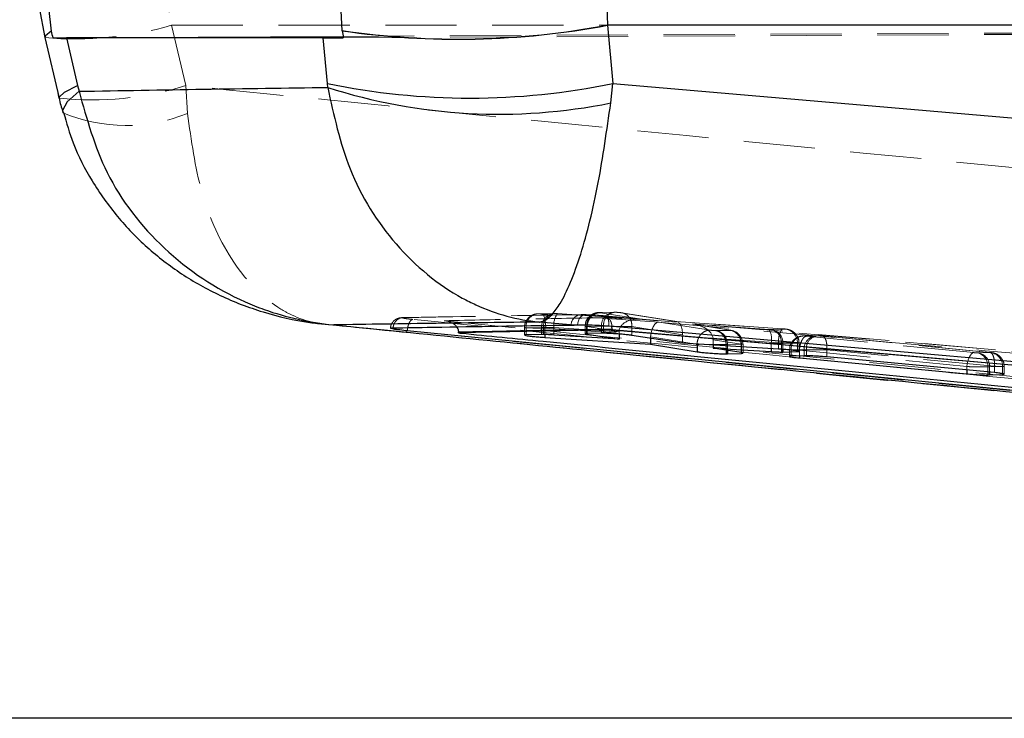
# Model space of a CAD drawing. Header units: millimetres. Extents: x 60 to 704, y 20 to 284.
# Tile 3 of 38: x 165 to 182, y 24 to 36. Entities that reach past the tile are written whole.
import ezdxf

# ---------------------------------------------------------------- set-up
doc = ezdxf.new("R2010")
doc.units = ezdxf.units.MM
doc.linetypes.add('HIDDEN', pattern=[1.905, 1.27, -0.635])

msp = doc.modelspace()

# ---------------------------------------------------------------- linework, layer by layer
at = {"color": 7, "linetype": 'Continuous', "lineweight": 25}
for p, q in [((170.5159, 35.9275), (170.3757, 38.667)), ((165.1099, 36.342), (165.2151, 35.8016)), ((165.2819, 36.342), (165.3293, 35.9172)), ((206.8562, 36.0265), (175.2478, 36.0265)), ((175.248, 36.0241), (175.3411, 34.986)), ((165.3535, 35.8002), (170.5307, 35.8251)), ((170.5164, 35.9242), (170.5159, 35.9275)), ((165.2151, 35.8016), (165.4674, 34.7253)), ((170.1785, 35.8), (165.5982, 35.8)), ((165.5982, 35.8), (165.7982, 34.9469)), ((170.2515, 34.9851), (170.1785, 35.8)), ((165.7982, 34.9469), (165.8241, 34.8455)), ((170.2568, 34.9142), (170.2515, 34.9851)), ((175.3032, 34.637), (175.3411, 34.986)), ((175.3411, 34.986), (206.3519, 32.2991)), ((174.649, 30.6785), (174.0328, 30.7315)), ((170.214, 30.6964), (170.3476, 30.683)), ((170.7545, 30.642), (171.391, 30.5779)), ((171.6742, 30.5752), (171.6487, 30.5778)), ((171.6742, 30.5762), (171.6742, 30.5752)), ((195.2322, 28.256), (171.6742, 30.5752)), ((172.5896, 30.5378), (172.5892, 30.5551)), ((175.326, 30.5911), (172.5896, 30.5378)), ((174.5969, 30.6787), (174.649, 30.6785)), ((174.7101, 30.6777), (174.649, 30.6785)), ((175.3262, 30.6069), (175.3242, 30.6557)), ((175.3262, 30.6069), (175.326, 30.5927)), ((175.326, 30.5927), (175.326, 30.5911)), ((201.6771, 28.2715), (175.326, 30.5911)), ((174.0715, 30.5088), (173.7928, 30.5024)), ((174.1051, 30.5088), (174.0715, 30.5088)), ((174.1309, 30.4574), (176.0146, 30.3366)), ((175.4517, 30.4257), (174.2884, 30.5004)), ((174.8492, 30.5207), (174.8826, 30.5138)), ((175.1374, 30.5321), (174.874, 30.5265)), ((174.8826, 30.5138), (175.4517, 30.4257)), ((175.1765, 30.532), (175.1374, 30.5321)), ((175.4517, 30.517), (175.4517, 30.4257)), ((176.5803, 30.3546), (175.6812, 30.494)), ((176.0146, 30.4423), (176.0146, 30.3366)), ((176.0146, 30.3366), (176.842, 30.2024)), ((178.2969, 30.249), (176.5803, 30.3546)), ((176.842, 30.337), (176.842, 30.337)), ((176.842, 30.337), (176.842, 30.2024)), ((177.1299, 30.3208), (177.1299, 30.2671)), ((177.6265, 30.1864), (177.1299, 30.2671)), ((177.1299, 30.2671), (178.1612, 30.2039)), ((177.3608, 30.2295), (177.3608, 30.1633)), ((177.3847, 30.2257), (177.3847, 30.1637)), ((178.3452, 30.1967), (178.374, 30.197)), ((178.374, 30.197), (178.6314, 30.2054)), ((177.3608, 30.1633), (177.3847, 30.1637)), ((177.3847, 30.1637), (177.6339, 30.1723)), ((177.6339, 30.1723), (177.6567, 30.1742)), ((178.751, 30.1299), (178.5187, 30.1217)), ((178.6663, 30.0909), (181.6539, 29.8078)), ((178.7933, 30.1302), (178.751, 30.1299)), ((182.1429, 29.8296), (179.1554, 30.1087)), ((182.0253, 29.7869), (182.0576, 29.7876)), ((182.0576, 29.7876), (182.2898, 29.7981)), ((197.5479, 23.667), (152.5333, 23.667))]:
    msp.add_line(p, q, dxfattribs=at)
at = {"color": 7, "linetype": 'HIDDEN', "lineweight": 18}
for p, q in [((167.7271, 34.9469), (167.4748, 36.0232)), ((167.4748, 36.0232), (190.0708, 36.0232)), ((170.5307, 35.8251), (214.3322, 36.0357)), ((170.5343, 35.8002), (211.514, 35.998)), ((167.7271, 34.9469), (167.7569, 34.4502)), ((175.359, 30.9068), (175.0958, 30.9015)), ((175.0958, 30.9014), (175.1199, 30.9006)), ((175.1199, 30.9006), (175.383, 30.9058)), ((175.8534, 30.7816), (175.1217, 30.8982)), ((175.383, 30.9058), (175.3898, 30.9058)), ((175.4804, 30.8984), (176.4665, 30.74)), ((174.293, 30.8856), (174.0143, 30.8801)), ((174.0383, 30.8792), (174.317, 30.8847)), ((176.1646, 30.732), (174.0995, 30.8711)), ((174.3083, 30.8856), (174.3229, 30.8847)), ((174.317, 30.8847), (174.3229, 30.8847)), ((174.3229, 30.8847), (174.3557, 30.8831)), ((174.3535, 30.8835), (174.3557, 30.8831)), ((175.8359, 30.783), (174.3535, 30.8835)), ((174.3557, 30.8831), (175.8534, 30.7816)), ((174.863, 30.8631), (186.9137, 29.8246)), ((175.2054, 30.8417), (186.9137, 29.8246)), ((176.4789, 30.7392), (175.501, 30.8962)), ((177.0804, 30.586), (176.1646, 30.732)), ((176.4665, 30.74), (178.3642, 30.6114)), ((178.362, 30.6118), (176.4725, 30.7399)), ((170.3476, 30.683), (170.7545, 30.642)), ((171.6742, 30.5762), (171.6747, 30.5762)), ((173.7643, 30.6295), (173.7643, 30.4984)), ((174.0715, 30.6357), (173.7928, 30.6302)), ((173.7928, 30.6302), (173.7928, 30.5024)), ((174.0715, 30.6357), (174.0715, 30.5088)), ((174.1051, 30.6357), (174.1051, 30.5088)), ((174.1309, 30.6221), (176.016, 30.4951)), ((174.1309, 30.6221), (174.1309, 30.5081)), ((175.4517, 30.5552), (174.2884, 30.6341)), ((174.2884, 30.6341), (174.2884, 30.5004)), ((174.8459, 30.6509), (174.8459, 30.5226)), ((175.1374, 30.6568), (174.874, 30.6516)), ((174.874, 30.6516), (174.874, 30.6516)), ((174.874, 30.6516), (174.874, 30.5265)), ((174.8826, 30.6493), (174.8826, 30.6492)), ((174.8826, 30.6493), (175.4517, 30.5586)), ((174.8826, 30.6492), (174.8826, 30.5267)), ((175.1374, 30.6568), (175.1374, 30.5321)), ((175.1765, 30.6568), (175.1765, 30.532)), ((175.4517, 30.5552), (175.4517, 30.517)), ((175.6813, 30.6495), (175.6812, 30.6494)), ((175.6812, 30.6494), (175.6812, 30.494)), ((176.581, 30.5049), (175.6813, 30.6495)), ((178.1294, 30.5998), (176.7707, 30.6912)), ((176.7707, 30.6912), (177.4249, 30.586)), ((177.4455, 30.5838), (176.8062, 30.6866)), ((177.1816, 30.5788), (177.1697, 30.5787)), ((177.4265, 30.5836), (177.1816, 30.5788)), ((178.1617, 30.5983), (178.1294, 30.5998)), ((178.1667, 30.5983), (178.1617, 30.5983)), ((178.4241, 30.6034), (178.1667, 30.5983)), ((178.362, 30.6118), (178.3642, 30.6114)), ((176.0146, 30.4689), (176.0146, 30.4423)), ((176.0146, 30.4689), (176.8268, 30.3394)), ((178.2969, 30.3624), (176.5803, 30.4787)), ((176.5803, 30.4787), (176.5803, 30.3546)), ((177.1299, 30.4168), (177.1299, 30.3208)), ((177.6265, 30.3369), (177.1299, 30.4168)), ((178.9726, 30.4886), (178.7402, 30.484)), ((178.7643, 30.483), (178.9966, 30.4876)), ((181.7788, 30.1858), (178.7915, 30.4777)), ((178.9966, 30.4876), (179.004, 30.4876)), ((179.0689, 30.4833), (182.0557, 30.1914)), ((182.0615, 30.1911), (179.0741, 30.4831)), ((177.3608, 30.3297), (177.3847, 30.3298)), ((177.3608, 30.3297), (177.3608, 30.3296)), ((177.3608, 30.3296), (177.3608, 30.2295)), ((177.3847, 30.3297), (177.6339, 30.3346)), ((177.3847, 30.3298), (177.3847, 30.3297)), ((177.3847, 30.3297), (177.3847, 30.2257)), ((177.6265, 30.337), (177.6265, 30.3369)), ((177.6265, 30.3369), (177.6265, 30.1864)), ((177.6339, 30.3346), (177.6339, 30.1723)), ((177.6623, 30.177), (177.6623, 30.3353)), ((178.1612, 30.3508), (178.1612, 30.2573)), ((178.2969, 30.3624), (178.2969, 30.249)), ((178.3452, 30.3492), (178.3452, 30.2459)), ((178.374, 30.3492), (178.6314, 30.3543)), ((178.374, 30.3492), (178.374, 30.2437)), ((178.4904, 30.2333), (178.4904, 30.1171)), ((178.751, 30.2386), (178.5187, 30.234)), ((178.5187, 30.234), (178.5187, 30.1217)), ((178.6314, 30.3543), (178.6314, 30.2054)), ((178.6601, 30.2097), (178.6601, 30.355)), ((178.6663, 30.2287), (178.6663, 30.2287)), ((178.6663, 30.2287), (181.6539, 29.9368)), ((178.6663, 30.2287), (178.6663, 30.1269)), ((178.751, 30.2386), (178.751, 30.1299)), ((178.7933, 30.2386), (178.7933, 30.1302)), ((179.1554, 30.2343), (179.1554, 30.2342)), ((182.1429, 29.9423), (179.1554, 30.2343)), ((179.1554, 30.2342), (179.1554, 30.1087)), ((181.8502, 30.1815), (181.8444, 30.1815)), ((182.0825, 30.1861), (181.8502, 30.1815)), ((181.6539, 29.9368), (181.6539, 29.8753)), ((182.0253, 29.9325), (182.0253, 29.8406)), ((182.0576, 29.9325), (182.2898, 29.9371)), ((182.0576, 29.9325), (182.0576, 29.8376)), ((182.143, 29.9424), (182.1429, 29.9423)), ((182.1429, 29.9423), (182.1429, 29.8296)), ((182.2898, 29.9371), (182.2898, 29.7981)), ((182.3185, 29.8032), (182.3185, 29.9377))]:
    msp.add_line(p, q, dxfattribs=at)
at = {"color": 8, "linetype": 'Continuous', "lineweight": 25}
for p, q in [((174.1309, 30.5081), (174.1309, 30.4574)), ((174.8826, 30.5267), (174.8826, 30.5138)), ((176.8268, 30.3394), (176.842, 30.337)), ((178.1612, 30.2573), (178.1612, 30.2039)), ((178.3452, 30.2459), (178.3452, 30.1967)), ((178.374, 30.2437), (178.374, 30.197)), ((178.6663, 30.1269), (178.6663, 30.0909)), ((181.6539, 29.8753), (181.6539, 29.8078)), ((182.0253, 29.8406), (182.0253, 29.7869)), ((182.0576, 29.8376), (182.0576, 29.7876))]:
    msp.add_line(p, q, dxfattribs=at)
at = {"color": 8, "linetype": 'Continuous', "lineweight": 25, "flags": 128}
for points in [[(165.3293, 35.9172), (165.2242, 35.8346), (165.2151, 35.8016)], [(165.4674, 34.7253), (165.4681, 34.7415), (165.5618, 34.829), (165.7982, 34.9469)]]:
    msp.add_lwpolyline(points, dxfattribs=at)
at = {"color": 7, "linetype": 'Continuous', "lineweight": 25, "flags": 128}
for points in [[(165.8241, 34.8455), (165.6089, 34.6582), (165.5307, 34.5027), (165.5348, 34.4622)], [(186.98, 29.6319), (186.6364, 29.662), (185.1449, 29.7927), (179.1788, 30.3151), (175.2711, 30.6571)]]:
    msp.add_lwpolyline(points, dxfattribs=at)
at = {"color": 7, "linetype": 'HIDDEN', "lineweight": 18, "flags": 128}
for points in [[(174.863, 30.8631), (174.8357, 30.8623), (174.809, 30.8538), (174.7838, 30.8379), (174.761, 30.8153), (174.7416, 30.7868), (174.7263, 30.7535), (174.7157, 30.7167), (174.7101, 30.6777)], [(181.6539, 29.9368), (181.6598, 29.9851), (181.6694, 30.0316), (181.6826, 30.0745), (181.6986, 30.1121), (181.717, 30.1431), (181.737, 30.1662), (181.7578, 30.1807), (181.7788, 30.1858)]]:
    msp.add_lwpolyline(points, dxfattribs=at)
at = {"color": 7, "linetype": 'HIDDEN', "lineweight": 18}
for centre, radius, start, end in [((165.7514, 41.9658), 6.1874, 265.02767, 286.17232), ((166.0678, 40.2363), 5.5436, 263.78306, 287.41693), ((166.6604, 37.1424), 2.907, 247.21929, 292.15915), ((175.3728, 30.6703), 0.2358, 87.51631, 183.27918), ((175.3986, 30.6824), 0.2236, 92.26282, 186.57997), ((174.0281, 30.6437), 0.2357, 87.52144, 183.28368), ((174.3068, 30.6492), 0.2357, 87.52469, 183.28653), ((173.7609, 30.7018), 0.3785, 347.83143, 26.5568), ((174.3323, 30.6585), 0.2284, 96.05343, 185.73066), ((174.6488, 30.6733), 0.3625, 144.55006, 186.20289), ((174.7865, 30.6746), 0.1896, 87.76507, 178.7726), ((177.3914, 30.3435), 0.2427, 357.90347, 81.66874), ((177.4097, 30.3378), 0.2486, 359.42639, 81.63257), ((177.7929, 30.4304), 0.3768, 347.80165, 26.72072), ((178.1119, 30.3695), 0.2341, 355.03808, 77.74095), ((178.1315, 30.3581), 0.2427, 357.89998, 81.66731), ((178.6573, 30.4016), 0.3625, 144.5435, 186.20435), ((178.3889, 30.3632), 0.2427, 357.90219, 81.67013), ((178.7541, 30.2475), 0.2357, 87.52195, 183.28147), ((178.9864, 30.2521), 0.2358, 87.51518, 183.27817), ((179.0145, 30.265), 0.2228, 92.70252, 186.81629), ((177.455, 55.1593), 24.8298, 268.67458, 269.78266), ((181.793, 29.9539), 0.2333, 354.71589, 77.26537), ((181.8151, 29.9413), 0.2427, 357.89925, 81.66638), ((182.0474, 29.946), 0.2426, 357.88811, 81.67045)]:
    msp.add_arc(centre, radius, start, end, dxfattribs=at)
at = {"color": 7, "linetype": 'Continuous', "lineweight": 25}
for centre, radius, start, end in [((172.587, 50.0738), 14.2971, 261.67066, 280.72575), ((172.5849, 50.0664), 14.2926, 261.67869, 280.73886), ((172.7942, 47.2616), 12.5371, 258.29851, 281.72122), ((173.3123, 44.4642), 10.0269, 252.25826, 281.45296)]:
    msp.add_arc(centre, radius, start, end, dxfattribs=at)
at = {"color": 7, "linetype": 'HIDDEN', "lineweight": 18}
for centre, major_axis, ratio, start_param, end_param in [((183.785, 38.667), (16.5619, 0), 0.91928, 2.9670597, 3.3161256), ((175.8344, 30.5326), (0.3816, -0.0433), 0.6500808, 1.5944524, 3.2107945), ((176.1455, 30.483), (0.0281, 0.2486), 0.5196701, 0.0694978, 1.5808335), ((176.4474, 30.491), (0.0283, 0.2486), 0.527826, 4.8283859, 6.3531659), ((174.346, 30.631), (0.3031, -0.0041), 0.0079046, 2.4891224, 2.7037846), ((174.3473, 30.6308), (0.3049, -0.0042), 0.0081254, 1.7653785, 2.4890341), ((175.4105, 30.6522), (0.3014, -0.0039), 0.0076947, 2.4598062, 2.7049531), ((175.5772, 30.55), (-0.0035, 0.2506), 0.5003515, 1.5296319, 1.5429152), ((176.7516, 30.4422), (0.3772, -0.0429), 0.6575803, 0.0837746, 1.5950311), ((177.1625, 30.3297), (-0.0028, 0.25), 0.8889372, 4.7024567, 6.1845675), ((176.2705, 30.4631), (0.2343, -0.1061), 0.9696673, 3.4504363, 3.5554439), ((176.8747, 30.4224), (0.2307, -0.1122), 0.9719886, 0.4415231, 0.4549585), ((178.0994, 30.354), (0.3033, -0.0041), 0.0079268, 4.9176904, 5.6582916), ((178.0977, 30.3541), (0.3051, -0.0042), 0.0081388, 5.6587023, 5.8455255), ((179.024, 30.2341), (0.3013, -0.0039), 0.0076762, 2.4429424, 2.705115), ((181.7812, 29.9373), (0.3052, -0.0042), 0.0081531, 5.6397316, 5.8454255)]:
    msp.add_ellipse(centre, major_axis=major_axis, ratio=ratio, start_param=start_param, end_param=end_param, dxfattribs=at)
at = {"color": 7, "linetype": 'Continuous', "lineweight": 25}
for centre, major_axis, ratio, start_param, end_param in [((179.363, 38.667), (0, 15.225), 0.2744461, 1.3964826, 1.7451101), ((185.6404, 37.9628), (4.7909, 10.2975), 0.9006709, 2.1419178, 2.142137), ((167.5722, 43.5358), (-7.3696, 39.0183), 0.0925916, 1.749797, 1.752855), ((173.1014, 44.3069), (-5.5797, 43.3652), 0.0845282, 1.7544384, 1.7573532), ((169.3813, 35.8179), (4.1662, 0.0163), 0.0018071, 3.4000306, 3.5737689), ((173.8622, 35.8179), (4.0748, 0.0162), 0.0018858, 3.5833205, 3.7567423)]:
    msp.add_ellipse(centre, major_axis=major_axis, ratio=ratio, start_param=start_param, end_param=end_param, dxfattribs=at)
at = {"color": 7, "linetype": 'HIDDEN', "lineweight": 18}
for points, knots in [([(190.3172, 32.7237), (184.7114, 33.2663), (177.1812, 33.9952), (169.6513, 34.7532), (167.7271, 34.9469)], [0, 0, 0, 0, 0.74445046, 1, 1, 1, 1]), ([(167.7569, 34.4502), (167.8243, 33.969), (167.9667, 32.9527), (168.5552, 31.7106), (169.1747, 31.0893), (169.7868, 30.7618), (170.1087, 30.6856), (170.3614, 30.681), (170.3643, 30.6809)], [0, 0, 0, 0, 0.2296997, 0.4851067, 0.7484825, 0.8047733, 0.9977942, 1, 1, 1, 1]), ([(175.1011, 30.9017), (175.1001, 30.9016), (175.0976, 30.9016), (175.0883, 30.9014), (175.059, 30.8996), (175.0106, 30.889), (174.9471, 30.8566), (174.8899, 30.8008), (174.851, 30.7265), (174.8495, 30.6739), (174.8489, 30.6507)], [0, 0, 0, 0, 0.0195499, 0.0450676, 0.0911063, 0.2488814, 0.4017115, 0.6142681, 0.830352, 1, 1, 1, 1]), ([(174.874, 30.6516), (174.8764, 30.6797), (174.8812, 30.7359), (174.92, 30.8107), (174.9774, 30.8679), (175.0393, 30.8949), (175.0799, 30.902), (175.0953, 30.9015), (175.0958, 30.9014)], [0, 0, 0, 0, 0.21717112, 0.43434223, 0.65151352, 0.86868531, 0.99530056, 1, 1, 1, 1]), ([(174.8826, 30.6493), (174.8841, 30.6661), (174.8871, 30.6996), (174.9028, 30.7479), (174.9259, 30.7922), (174.9563, 30.8307), (174.9927, 30.8618), (175.0335, 30.8841), (175.0772, 30.8976), (175.1068, 30.898), (175.1217, 30.8982)], [0, 0, 0, 0, 0.125, 0.25, 0.375, 0.5, 0.625, 0.75, 0.875, 1, 1, 1, 1]), ([(175.1217, 30.8982), (175.1196, 30.8986), (175.1156, 30.8993), (175.1147, 30.8999), (175.1156, 30.9004), (175.1181, 30.9005), (175.1199, 30.9006)], [0, 0, 0, 0, 0.2994842, 0.5704847, 0.6862732, 1, 1, 1, 1]), ([(175.3761, 30.9067), (175.3748, 30.9067), (175.3692, 30.9068), (175.3633, 30.9068), (175.3588, 30.9067)], [0, 0, 0, 0, 0.2269112, 1, 1, 1, 1]), ([(175.4288, 30.9039), (175.4251, 30.9042), (175.411, 30.9053), (175.3923, 30.9063), (175.3811, 30.9065), (175.3776, 30.9066)], [0, 0, 0, 0, 0.1954545, 0.7493596, 1, 1, 1, 1]), ([(175.3898, 30.9058), (175.394, 30.9057), (175.4024, 30.9054), (175.4196, 30.9044), (175.4379, 30.903), (175.4558, 30.9014), (175.4709, 30.8998), (175.4774, 30.8989), (175.4804, 30.8984)], [0, 0, 0, 0, 0.16645611, 0.33284214, 0.5011138, 0.67323698, 0.84880327, 1, 1, 1, 1]), ([(175.5074, 30.8952), (175.504, 30.8958), (175.4966, 30.897), (175.4748, 30.8999), (175.4523, 30.9021), (175.4348, 30.9034), (175.4288, 30.9039)], [0, 0, 0, 0, 0.1998663, 0.4405645, 0.8056111, 1, 1, 1, 1]), ([(175.6813, 30.6495), (175.6799, 30.6775), (175.677, 30.7335), (175.6418, 30.8081), (175.588, 30.8649), (175.5393, 30.8878), (175.5029, 30.8963), (175.4901, 30.8975), (175.4804, 30.8984)], [0, 0, 0, 0, 0.2211504, 0.4423008, 0.6634514, 0.8846023, 0.9125599, 1, 1, 1, 1]), ([(171.6395, 30.8117), (171.6198, 30.8117), (171.5933, 30.8117), (171.548, 30.8075), (171.5077, 30.7978), (171.4615, 30.7758), (171.4154, 30.7342), (171.3819, 30.6799), (171.3778, 30.6386), (171.376, 30.6209)], [0, 0, 0, 0, 0.3019902, 0.4044461, 0.4882564, 0.6028773, 0.7353575, 0.8863158, 1, 1, 1, 1]), ([(171.6215, 30.8102), (171.6088, 30.8106), (171.5833, 30.8114), (171.5459, 30.8017), (171.5111, 30.7842), (171.4803, 30.7589), (171.4549, 30.7273), (171.4362, 30.6905), (171.4261, 30.6563), (171.4237, 30.6347), (171.4228, 30.6271)], [0, 0, 0, 0, 0.1325138, 0.2650275, 0.3975412, 0.5300549, 0.6625685, 0.7950821, 0.9275957, 1, 1, 1, 1]), ([(171.7761, 30.7784), (171.7553, 30.7805), (171.7031, 30.786), (171.6379, 30.7945), (171.5949, 30.8025), (171.5854, 30.8083), (171.6095, 30.8095), (171.6215, 30.8102)], [0, 0, 0, 0, 0.1418471, 0.3564571, 0.5704803, 0.7858721, 1, 1, 1, 1]), ([(171.6215, 30.8102), (171.6792, 30.8113), (171.9678, 30.8168), (173.0252, 30.8362), (174.025, 30.852), (174.7939, 30.8641)], [0, 0, 0, 0, 0.0545865, 0.2729327, 1, 1, 1, 1]), ([(171.7761, 30.7784), (171.7672, 30.7764), (171.7512, 30.7727), (171.726, 30.7464), (171.7029, 30.705), (171.6832, 30.6444), (171.6775, 30.599), (171.6747, 30.5762)], [0, 0, 0, 0, 0.196314, 0.3521508, 0.5681005, 0.7840503, 1, 1, 1, 1]), ([(184.4379, 29.5289), (182.6188, 29.7061), (178.3977, 30.1171), (174.1776, 30.5386), (171.7761, 30.7784)], [0, 0, 0, 0, 0.4309332, 1, 1, 1, 1]), ([(175.2396, 30.8107), (174.7563, 30.8022), (173.7879, 30.7853), (172.8195, 30.7654), (172.3344, 30.7555)], [0, 0, 0, 0, 0.4990478, 1, 1, 1, 1]), ([(172.3344, 30.7555), (176.1979, 30.3751), (183.9131, 29.6156), (191.6299, 28.8701), (195.4824, 28.4979)], [0, 0, 0, 0, 0.5007601, 1, 1, 1, 1]), ([(172.3344, 30.7555), (172.3353, 30.7554), (172.3514, 30.7544), (172.4042, 30.7475), (172.4781, 30.7188), (172.5361, 30.6777), (172.5523, 30.6502), (172.5544, 30.6466)], [0, 0, 0, 0, 0.0107235, 0.1932948, 0.6326233, 0.9520088, 1, 1, 1, 1]), ([(174.0143, 30.8801), (174.0002, 30.8793), (173.969, 30.8775), (173.9158, 30.8619), (173.854, 30.8271), (173.7985, 30.765), (173.7659, 30.6921), (173.7677, 30.6459), (173.7684, 30.6295)], [0, 0, 0, 0, 0.113328, 0.251063, 0.4144728, 0.6497459, 0.8759459, 1, 1, 1, 1]), ([(174.0995, 30.8711), (174.096, 30.8713), (174.0864, 30.872), (174.0705, 30.8733), (174.0537, 30.875), (174.0411, 30.8766), (174.034, 30.8779), (174.0324, 30.8789), (174.0363, 30.8791), (174.0383, 30.8792)], [0, 0, 0, 0, 0.08659873, 0.24321284, 0.39310347, 0.55856473, 0.70200109, 0.85097364, 1, 1, 1, 1]), ([(174.3083, 30.8856), (174.3072, 30.8857), (174.3021, 30.8857), (174.297, 30.8857), (174.293, 30.8856)], [0, 0, 0, 0, 0.2290227, 1, 1, 1, 1]), ([(174.7939, 30.8641), (174.8113, 30.8641), (174.8311, 30.8641), (174.8594, 30.8632), (174.863, 30.8631)], [0, 0, 0, 0, 0.8727252, 1, 1, 1, 1]), ([(174.863, 30.8631), (174.8742, 30.8627), (174.9124, 30.8614), (174.9925, 30.8573), (175.1018, 30.8502), (175.1709, 30.8446), (175.2054, 30.8417)], [0, 0, 0, 0, 0.1212767, 0.4134895, 0.7070903, 1, 1, 1, 1]), ([(175.2056, 30.8417), (175.2157, 30.8389), (175.236, 30.8333), (175.2589, 30.7866), (175.2712, 30.7244), (175.271, 30.6776), (175.271, 30.6571)], [0, 0, 0, 0, 0.2645276, 0.5290552, 0.7935827, 1, 1, 1, 1]), ([(202.0727, 28.4533), (197.5749, 28.8499), (188.631, 29.6386), (179.6862, 30.4215), (175.2396, 30.8107)], [0, 0, 0, 0, 0.502896, 1, 1, 1, 1]), ([(175.3242, 30.6557), (175.3242, 30.6581), (175.3235, 30.679), (175.3139, 30.7192), (175.2932, 30.7733), (175.2658, 30.8018), (175.2464, 30.8094), (175.24, 30.8106), (175.2396, 30.8107)], [0, 0, 0, 0, 0.0225811, 0.203846, 0.4694267, 0.8274419, 0.9908758, 1, 1, 1, 1]), ([(171.391, 30.5779), (173.4338, 30.371), (180.2864, 29.677), (187.1374, 29.0187), (191.9461, 28.5567)], [0, 0, 0, 0, 0.298112, 1, 1, 1, 1]), ([(171.6747, 30.5762), (174.0767, 30.3369), (181.9284, 29.5547), (189.7816, 28.7918), (195.2322, 28.2622)], [0, 0, 0, 0, 0.3059264, 1, 1, 1, 1]), ([(173.7928, 30.6302), (173.7928, 30.6302), (173.7784, 30.6301), (173.7597, 30.6298), (173.7673, 30.629), (173.8075, 30.6275), (173.8762, 30.6261), (173.97, 30.6243), (174.0575, 30.623), (174.1116, 30.6223), (174.1309, 30.6221), (174.1309, 30.6221)], [0, 0, 0, 0, 0.0000895, 0.1522128, 0.3083885, 0.4431626, 0.6109722, 0.7581998, 0.9119365, 0.9999105, 1, 1, 1, 1]), ([(174.874, 30.6516), (174.874, 30.6516), (174.8613, 30.6515), (174.8496, 30.6514), (174.8443, 30.6509), (174.8504, 30.6503), (174.8693, 30.6496), (174.8826, 30.6492), (174.8826, 30.6492)], [0, 0, 0, 0, 0.0002118, 0.320884, 0.4356267, 0.7019141, 0.9997883, 1, 1, 1, 1]), ([(175.6812, 30.6494), (175.6812, 30.6494), (175.6669, 30.6498), (175.6278, 30.6508), (175.5463, 30.6524), (175.4473, 30.654), (175.345, 30.6552), (175.2498, 30.6568), (175.1979, 30.6556), (175.1765, 30.6568), (175.1765, 30.6568)], [0, 0, 0, 0, 0.00010069, 0.15085347, 0.32252514, 0.49193763, 0.65999628, 0.82896971, 0.99989843, 1, 1, 1, 1]), ([(177.1697, 30.5787), (177.1683, 30.5788), (177.1628, 30.5789), (177.1503, 30.5795), (177.132, 30.5807), (177.1126, 30.5823), (177.0952, 30.5841), (177.085, 30.5853), (177.0811, 30.5859), (177.0804, 30.586)], [0, 0, 0, 0, 0.0586373, 0.2322905, 0.4091971, 0.5859798, 0.7793384, 0.9596818, 1, 1, 1, 1]), ([(177.1697, 30.5787), (177.1717, 30.5785), (177.1808, 30.5774), (177.2127, 30.5707), (177.264, 30.5456), (177.3174, 30.4888), (177.3538, 30.414), (177.3585, 30.3578), (177.3608, 30.3297)], [0, 0, 0, 0, 0.0192936, 0.0910987, 0.31848, 0.5456998, 0.7728486, 1, 1, 1, 1]), ([(177.4249, 30.586), (177.4272, 30.5855), (177.432, 30.5846), (177.4317, 30.5839), (177.428, 30.5837), (177.4265, 30.5836)], [0, 0, 0, 0, 0.3705289, 0.7405767, 1, 1, 1, 1]), ([(177.4249, 30.586), (177.4341, 30.5851), (177.4469, 30.5839), (177.4835, 30.5755), (177.5328, 30.5524), (177.5868, 30.4957), (177.6222, 30.4211), (177.6251, 30.365), (177.6265, 30.337)], [0, 0, 0, 0, 0.08318095, 0.11515997, 0.33637039, 0.55758037, 0.77879018, 1, 1, 1, 1]), ([(178.656, 30.355), (178.6569, 30.3695), (178.6594, 30.4106), (178.6349, 30.4708), (178.5965, 30.5255), (178.5537, 30.5618), (178.513, 30.5843), (178.4782, 30.5965), (178.452, 30.6022), (178.4282, 30.6058), (178.4023, 30.6086), (178.374, 30.611), (178.3604, 30.6119), (178.3563, 30.6122)], [0, 0, 0, 0, 0.0947143, 0.2688231, 0.4115409, 0.5325925, 0.6339106, 0.7158385, 0.774142, 0.8182871, 0.9090347, 0.9718659, 1, 1, 1, 1]), ([(178.3642, 30.6114), (178.3674, 30.6112), (178.3767, 30.6105), (178.3923, 30.6092), (178.4087, 30.6076), (178.4214, 30.606), (178.4286, 30.6046), (178.4302, 30.6037), (178.4261, 30.6035), (178.4241, 30.6034)], [0, 0, 0, 0, 0.0814593, 0.2357464, 0.3859431, 0.5441552, 0.6941835, 0.8470913, 1, 1, 1, 1]), ([(178.7399, 30.484), (178.7313, 30.4836), (178.7031, 30.4824), (178.6517, 30.4701), (178.5861, 30.4356), (178.5283, 30.375), (178.493, 30.3001), (178.494, 30.2518), (178.4943, 30.2333)], [0, 0, 0, 0, 0.0714247, 0.2325888, 0.3910018, 0.6341518, 0.8603167, 1, 1, 1, 1]), ([(178.6663, 30.2287), (178.6697, 30.2567), (178.6766, 30.3127), (178.7008, 30.3873), (178.7329, 30.4448), (178.765, 30.4737), (178.7847, 30.4766), (178.7915, 30.4777)], [0, 0, 0, 0, 0.2158737, 0.4317475, 0.6476213, 0.8767998, 1, 1, 1, 1]), ([(178.7915, 30.4777), (178.7877, 30.4781), (178.7785, 30.479), (178.7673, 30.4805), (178.7601, 30.4818), (178.7585, 30.4827), (178.7624, 30.4829), (178.7643, 30.483)], [0, 0, 0, 0, 0.15280519, 0.37129676, 0.58493209, 0.79534598, 1, 1, 1, 1]), ([(178.991, 30.4885), (178.9896, 30.4885), (178.9835, 30.4887), (178.9772, 30.4886), (178.9724, 30.4886)], [0, 0, 0, 0, 0.2261911, 1, 1, 1, 1]), ([(179.0432, 30.4856), (179.0387, 30.486), (179.0239, 30.4872), (179.0033, 30.4882), (178.9907, 30.4885), (178.9859, 30.4886)], [0, 0, 0, 0, 0.210434, 0.6988561, 1, 1, 1, 1]), ([(179.004, 30.4876), (179.0083, 30.4875), (179.017, 30.4872), (179.0343, 30.4861), (179.0524, 30.4848), (179.0635, 30.4838), (179.0689, 30.4833)], [0, 0, 0, 0, 0.2522568, 0.5044095, 0.75941, 1, 1, 1, 1]), ([(179.0821, 30.4823), (179.0745, 30.483), (179.062, 30.4843), (179.0485, 30.4853), (179.0432, 30.4856)], [0, 0, 0, 0, 0.60963478, 1, 1, 1, 1]), ([(179.0689, 30.4833), (179.0763, 30.4823), (179.096, 30.4797), (179.1238, 30.4502), (179.1464, 30.3929), (179.1587, 30.3182), (179.1565, 30.2623), (179.1554, 30.2343)], [0, 0, 0, 0, 0.13430979, 0.35926682, 0.57284456, 0.78642228, 1, 1, 1, 1]), ([(177.6339, 30.3346), (177.6339, 30.3346), (177.6447, 30.3346), (177.6631, 30.3348), (177.6645, 30.3356), (177.6425, 30.3365), (177.6265, 30.337), (177.6265, 30.337)], [0, 0, 0, 0, 0.0002131, 0.2723579, 0.6360345, 0.9997869, 1, 1, 1, 1]), ([(178.6314, 30.3543), (178.6315, 30.3543), (178.6459, 30.3544), (178.6645, 30.3547), (178.6572, 30.3556), (178.6163, 30.357), (178.546, 30.3585), (178.4535, 30.3602), (178.3672, 30.3615), (178.315, 30.3622), (178.297, 30.3624), (178.2969, 30.3624)], [0, 0, 0, 0, 0.0000899, 0.1527706, 0.3079937, 0.4545388, 0.6152697, 0.7651597, 0.9174489, 0.9999101, 1, 1, 1, 1]), ([(179.1554, 30.2342), (179.1554, 30.2342), (179.127, 30.2347), (179.0637, 30.2359), (178.9637, 30.2368), (178.8679, 30.2395), (178.8151, 30.2354), (178.7933, 30.2386), (178.7933, 30.2386)], [0, 0, 0, 0, 0.0001511, 0.236477, 0.4890259, 0.7429641, 0.9998482, 1, 1, 1, 1]), ([(181.8444, 30.1815), (181.8405, 30.1816), (181.8323, 30.1818), (181.8152, 30.1828), (181.7964, 30.1842), (181.7846, 30.1853), (181.7788, 30.1858)], [0, 0, 0, 0, 0.24044739, 0.49082059, 0.74563077, 1, 1, 1, 1]), ([(182.0557, 30.1914), (182.0595, 30.191), (182.0687, 30.1901), (182.0799, 30.1886), (182.087, 30.1873), (182.0885, 30.1864), (182.0845, 30.1862), (182.0825, 30.1861)], [0, 0, 0, 0, 0.15268813, 0.37017978, 0.58244824, 0.79115711, 1, 1, 1, 1]), ([(182.3144, 29.9377), (182.3153, 29.9517), (182.3179, 29.9924), (182.2939, 30.0522), (182.2558, 30.1072), (182.2131, 30.1437), (182.1726, 30.1664), (182.1377, 30.1789), (182.1109, 30.1848), (182.0884, 30.1883), (182.0718, 30.19), (182.0612, 30.1911)], [0, 0, 0, 0, 0.1020149, 0.2961516, 0.4552523, 0.5901869, 0.7031102, 0.7943788, 0.86139, 0.9111196, 1, 1, 1, 1]), ([(181.6539, 29.9368), (181.6539, 29.9368), (181.6848, 29.9362), (181.7526, 29.9352), (181.8579, 29.9337), (181.9542, 29.933), (182.005, 29.9321), (182.0253, 29.9325), (182.0253, 29.9325)], [0, 0, 0, 0, 0.0001456, 0.2482762, 0.5009891, 0.7540603, 0.9998544, 1, 1, 1, 1]), ([(182.2898, 29.9371), (182.2899, 29.9371), (182.3043, 29.9377), (182.3226, 29.9371), (182.3158, 29.9384), (182.2763, 29.9396), (182.2144, 29.9411), (182.1648, 29.942), (182.143, 29.9424), (182.143, 29.9424)], [0, 0, 0, 0, 0.0001258, 0.2142689, 0.4247322, 0.6349822, 0.847972, 0.9999591, 1, 1, 1, 1])]:
    msp.add_open_spline(points, degree=3, knots=knots, dxfattribs=at)
at = {"color": 7, "linetype": 'Continuous', "lineweight": 25}
for points, knots in [([(165.4467, 34.8165), (165.4644, 34.7323), (165.4896, 34.6126), (165.5288, 34.4977), (165.5404, 34.4637)], [0, 0, 0, 0, 0.7039589, 1, 1, 1, 1]), ([(165.8241, 34.8455), (166.5639, 34.8584), (168.041, 34.8841), (169.519, 34.9042), (170.2568, 34.9142)], [0, 0, 0, 0, 0.5008309, 1, 1, 1, 1]), ([(165.8241, 34.8455), (165.9622, 34.3498), (166.2538, 33.3029), (167.2996, 31.9673), (168.3635, 31.255), (169.3991, 30.8409), (169.9388, 30.7202), (170.3595, 30.6813), (170.3643, 30.6809)], [0, 0, 0, 0, 0.22968802, 0.48509569, 0.74842045, 0.80476985, 0.99779468, 1, 1, 1, 1]), ([(170.2568, 34.9142), (170.3652, 34.4176), (170.5929, 33.375), (171.4407, 32.0402), (172.2987, 31.335), (173.1717, 30.8993), (173.6424, 30.7703), (174.0288, 30.7319), (174.0328, 30.7315)], [0, 0, 0, 0, 0.2280193, 0.4787227, 0.7390196, 0.7867428, 0.9978107, 1, 1, 1, 1]), ([(174.0328, 30.7315), (174.0338, 30.7316), (174.1299, 30.7435), (174.2541, 30.8398), (174.5015, 31.214), (174.7689, 31.8575), (175.0886, 33.1281), (175.234, 34.1501), (175.3032, 34.637)], [0, 0, 0, 0, 0.00218937, 0.21325618, 0.26096797, 0.5212746, 0.77197808, 1, 1, 1, 1]), ([(165.548, 34.4658), (165.5998, 34.2834), (165.7207, 33.8572), (166.0477, 33.2316), (166.4898, 32.6047), (167.0287, 32.0492), (167.6452, 31.5751), (168.3407, 31.1844), (169.1095, 30.8919), (169.7463, 30.7392), (170.1231, 30.7036), (170.2168, 30.6947)], [0, 0, 0, 0, 0.0887195, 0.2072143, 0.3286498, 0.4476795, 0.5690722, 0.6930006, 0.8215595, 0.9556349, 1, 1, 1, 1]), ([(174.0328, 30.7315), (173.4194, 30.7238), (172.1981, 30.7086), (170.9737, 30.6901), (170.3643, 30.6809)], [0, 0, 0, 0, 0.502233, 1, 1, 1, 1]), ([(170.3643, 30.6809), (171.987, 30.5186), (179.2384, 29.7934), (186.4786, 29.0948), (192.0986, 28.5525)], [0, 0, 0, 0, 0.22377997, 1, 1, 1, 1]), ([(171.6487, 30.5778), (171.5999, 30.5832), (171.5022, 30.594), (171.4036, 30.6089), (171.3841, 30.6157), (171.3744, 30.6192)], [0, 0, 0, 0, 0.3334508, 0.6668786, 1, 1, 1, 1]), ([(171.3782, 30.6206), (171.3794, 30.6226), (171.3815, 30.626), (171.4113, 30.6268), (171.4228, 30.6271)], [0, 0, 0, 0, 0.61467077, 1, 1, 1, 1]), ([(171.4228, 30.6271), (171.4806, 30.6282), (171.7693, 30.6334), (172.8274, 30.652), (173.8276, 30.6671), (174.5969, 30.6787)], [0, 0, 0, 0, 0.05458621, 0.27293105, 1, 1, 1, 1]), ([(171.6487, 30.5778), (171.6571, 30.5773), (171.6656, 30.5768), (171.6742, 30.5762), (171.6742, 30.5762)], [0, 0, 0, 0, 0.9978712, 1, 1, 1, 1]), ([(172.5544, 30.6466), (172.5627, 30.6349), (172.5819, 30.608), (172.5865, 30.5742), (172.5892, 30.5551)], [0, 0, 0, 0, 0.43465626, 1, 1, 1, 1]), ([(172.5892, 30.5551), (172.5893, 30.5551), (173.0457, 30.5647), (173.958, 30.5828), (174.8702, 30.5991), (175.3261, 30.6069), (175.3262, 30.6069)], [0, 0, 0, 0, 0.0001558, 0.5002797, 0.9999223, 1, 1, 1, 1]), ([(175.2711, 30.6571), (175.2164, 30.6612), (175.1055, 30.6695), (174.9284, 30.6751), (174.7947, 30.6768), (174.7302, 30.6775), (174.7101, 30.6777)], [0, 0, 0, 0, 0.2842034, 0.5759975, 0.8678223, 1, 1, 1, 1]), ([(175.326, 30.5927), (179.7131, 30.2087), (188.4971, 29.4399), (197.2805, 28.6658), (201.6773, 28.2779), (201.6778, 28.2778)], [0, 0, 0, 0, 0.4994086, 0.9999387, 1, 1, 1, 1]), ([(172.5896, 30.5378), (172.6038, 30.5364), (173.1074, 30.4867), (175.5682, 30.2442), (183.1698, 29.4995), (190.2828, 28.8128), (195.4382, 28.315)], [0, 0, 0, 0, 0.0018693, 0.0661233, 0.3231391, 1, 1, 1, 1]), ([(173.7928, 30.5024), (173.7795, 30.5019), (173.7622, 30.5013), (173.7668, 30.4989), (173.7679, 30.4984)], [0, 0, 0, 0, 0.7689592, 1, 1, 1, 1]), ([(173.7727, 30.4948), (173.7838, 30.4925), (173.8062, 30.4878), (173.8783, 30.4788), (173.9699, 30.4696), (174.0586, 30.4623), (174.1118, 30.4587), (174.1309, 30.4574)], [0, 0, 0, 0, 0.2157261, 0.4375258, 0.6560635, 0.8766404, 1, 1, 1, 1]), ([(174.2884, 30.5004), (174.2555, 30.5024), (174.1897, 30.5064), (174.1325, 30.5084), (174.1082, 30.5088), (174.1051, 30.5088)], [0, 0, 0, 0, 0.4654895, 0.9310244, 1, 1, 1, 1]), ([(174.874, 30.5265), (174.8644, 30.5262), (174.8475, 30.5256), (174.8493, 30.5235), (174.8501, 30.5226)], [0, 0, 0, 0, 0.5635416, 1, 1, 1, 1]), ([(175.6812, 30.494), (175.6618, 30.4966), (175.6229, 30.5019), (175.5325, 30.5107), (175.4306, 30.519), (175.3266, 30.5259), (175.2377, 30.5304), (175.1952, 30.5315), (175.1765, 30.532)], [0, 0, 0, 0, 0.1731151, 0.3462173, 0.519533, 0.6923944, 0.8642217, 1, 1, 1, 1]), ([(176.842, 30.2024), (176.8616, 30.1996), (176.9008, 30.1939), (176.9914, 30.1845), (177.0936, 30.1759), (177.1974, 30.1689), (177.2935, 30.1642), (177.3382, 30.1636), (177.3608, 30.1633)], [0, 0, 0, 0, 0.1668087, 0.3336042, 0.5006121, 0.6670993, 0.832452, 1, 1, 1, 1]), ([(178.1612, 30.2039), (178.1938, 30.2021), (178.259, 30.1985), (178.3167, 30.1969), (178.3412, 30.1967), (178.3452, 30.1967)], [0, 0, 0, 0, 0.45519444, 0.910429, 1, 1, 1, 1]), ([(178.6314, 30.2054), (178.6429, 30.2061), (178.6658, 30.2076), (178.6569, 30.2132), (178.6166, 30.2205), (178.5459, 30.2291), (178.4541, 30.2378), (178.3668, 30.2446), (178.3149, 30.2479), (178.2969, 30.249)], [0, 0, 0, 0, 0.1526153, 0.3052201, 0.457594, 0.611822, 0.7648719, 0.9188558, 1, 1, 1, 1]), ([(177.6581, 30.177), (177.6592, 30.1776), (177.6628, 30.1799), (177.6415, 30.1837), (177.6265, 30.1864)], [0, 0, 0, 0, 0.2955426, 1, 1, 1, 1]), ([(178.5187, 30.1217), (178.5054, 30.1211), (178.4882, 30.1202), (178.4929, 30.1177), (178.494, 30.1171)], [0, 0, 0, 0, 0.7738328, 1, 1, 1, 1]), ([(178.4989, 30.1132), (178.5102, 30.1107), (178.5329, 30.1059), (178.5967, 30.0978), (178.6465, 30.0929), (178.6663, 30.0909)], [0, 0, 0, 0, 0.3739629, 0.7505844, 1, 1, 1, 1]), ([(179.1554, 30.1087), (179.1227, 30.1115), (179.0574, 30.1173), (178.9524, 30.1242), (178.8596, 30.1288), (178.8143, 30.1298), (178.7933, 30.1302)], [0, 0, 0, 0, 0.2595257, 0.5190971, 0.7774615, 1, 1, 1, 1]), ([(181.6539, 29.8078), (181.6864, 29.8049), (181.7516, 29.7991), (181.8562, 29.7923), (181.9542, 29.7877), (182.0014, 29.7872), (182.0253, 29.7869)], [0, 0, 0, 0, 0.2493006, 0.49865, 0.746723, 1, 1, 1, 1]), ([(182.2898, 29.7981), (182.3013, 29.799), (182.3241, 29.8008), (182.3153, 29.807), (182.2749, 29.8148), (182.2129, 29.8228), (182.1629, 29.8277), (182.1429, 29.8296)], [0, 0, 0, 0, 0.2131958, 0.4263505, 0.6405669, 0.856354, 1, 1, 1, 1])]:
    msp.add_open_spline(points, degree=3, knots=knots, dxfattribs=at)
at = {"color": 7, "linetype": 'HIDDEN', "lineweight": 18}
for points in [[(177.0804, 30.586), (177.0656, 30.5858), (177.036, 30.5854), (176.9924, 30.5719), (176.9516, 30.5496), (176.9154, 30.5185), (176.885, 30.48), (176.862, 30.4357), (176.8464, 30.3874), (176.8435, 30.3538), (176.842, 30.337)], [(182.0557, 30.1914), (182.0694, 30.1879), (182.0969, 30.1809), (182.1277, 30.1234), (182.1459, 30.0408), (182.1439, 29.9752), (182.143, 29.9424)]]:
    msp.add_open_spline(points, degree=3, dxfattribs=at)
at = {"color": 8, "linetype": 'Continuous', "lineweight": 25}
msp.add_open_spline([(176.842, 30.337), (176.846, 30.3369), (176.8561, 30.3366), (176.8713, 30.3363), (176.8806, 30.3361)], degree=3, knots=[0, 0, 0, 0, 0.3929371, 1, 1, 1, 1], dxfattribs=at)

doc.saveas('drawing.dxf')
